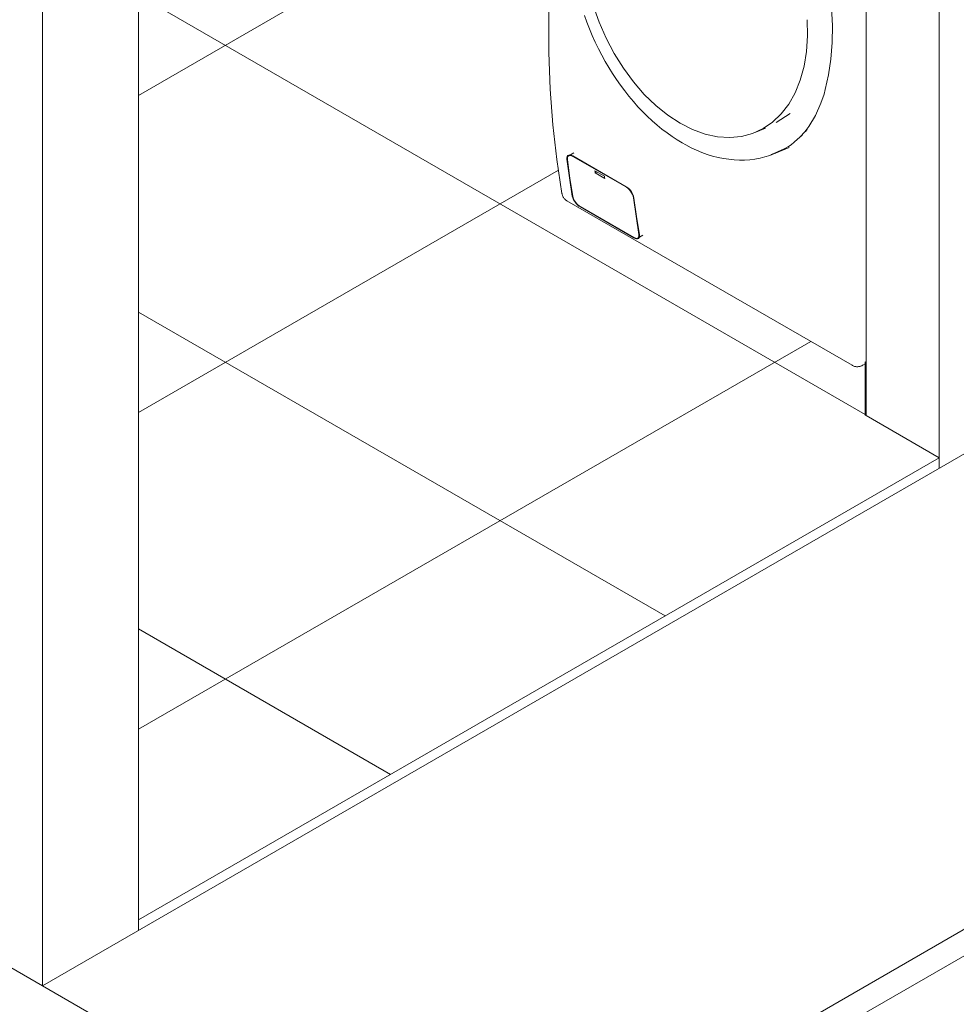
# Model space of a CAD drawing. Header units: metres. Extents: x 6.5 to 21.8, y 0.6 to 11.2.
# Tile 35 of 107: x 16.7 to 18.1, y 2.8 to 4.3. Entities that reach past the tile are written whole.
import ezdxf

# ---------------------------------------------------------------- set-up
doc = ezdxf.new("R2010")
doc.units = ezdxf.units.M
for name, color, linetype, lineweight in [('A-FLOR', 7, 'Continuous', 5), ('A-FLOR-PATT', 7, 'Continuous', 5), ('A-WALL', 7, 'Continuous', 5), ('A-WALL-PATT', 7, 'Continuous', 5), ('I-WALL', 7, 'Continuous', 5), ('Q-SPCQ', 7, 'Continuous', 5)]:
    doc.layers.add(name, color=color, linetype=linetype, lineweight=lineweight)

# ---------------------------------------------------------------- blocks, each defined once
blk = doc.blocks.new('Lavadora de roupas Electrolux - Electrolux-LSE12-2272090-ISO_02')
at = {"layer": 'Q-SPCQ'}
for p, q in [((17.5823, 4.3077), (17.5733, 4.3333)), ((17.9042, 4.2862), (17.9036, 4.3113)), ((17.9042, 4.2862), (17.9036, 4.3113)), ((17.5931, 4.2828), (17.5823, 4.3077)), ((17.9026, 4.2621), (17.9042, 4.2862)), ((17.9026, 4.2621), (17.9042, 4.2862)), ((17.8989, 4.2392), (17.9026, 4.2621)), ((17.8989, 4.2392), (17.9026, 4.2621)), ((17.6353, 4.215), (17.6198, 4.2361)), ((17.893, 4.2179), (17.8989, 4.2392)), ((17.893, 4.2179), (17.8989, 4.2392)), ((17.8851, 4.1984), (17.893, 4.2179)), ((17.8851, 4.1984), (17.893, 4.2179)), ((17.6521, 4.1958), (17.6353, 4.215)), ((17.6698, 4.1786), (17.6521, 4.1958)), ((17.8753, 4.1809), (17.8851, 4.1984)), ((17.8753, 4.1809), (17.8851, 4.1984)), ((17.6883, 4.1637), (17.6698, 4.1786)), ((17.8637, 4.1657), (17.8753, 4.1809)), ((17.8637, 4.1657), (17.8753, 4.1809)), ((17.7074, 4.1513), (17.6883, 4.1637)), ((17.8504, 4.1529), (17.8637, 4.1657)), ((17.8504, 4.1529), (17.8637, 4.1657)), ((17.8557, 4.1522), (17.8774, 4.1664)), ((17.7074, 4.1513), (17.7267, 4.1415)), ((17.7267, 4.1415), (17.7461, 4.1345)), ((17.8195, 4.1354), (17.8356, 4.1428)), ((17.8246, 4.1373), (17.8392, 4.1435)), ((17.8356, 4.1428), (17.8504, 4.1529)), ((17.8356, 4.1428), (17.8504, 4.1529)), ((17.9039, 4.1416), (17.901, 4.1382)), ((17.7461, 4.1345), (17.7653, 4.1304)), ((17.7653, 4.1304), (17.7841, 4.1291)), ((17.7841, 4.1291), (17.8022, 4.1308)), ((17.8022, 4.1308), (17.8195, 4.1354)), ((17.8959, 4.1328), (17.8842, 4.1223)), ((17.893, 4.13), (17.8957, 4.1325)), ((17.901, 4.1382), (17.9024, 4.1398)), ((17.8548, 4.1049), (17.8758, 4.1136)), ((17.5433, 4.1055), (17.5352, 4.1008)), ((17.5416, 4.1007), (17.6243, 4.0529)), ((17.5417, 4.0999), (17.6244, 4.0521)), ((17.8535, 4.1043), (17.8552, 4.105)), ((17.5906, 4.0691), (17.5758, 4.0777)), ((17.5786, 4.076), (17.5761, 4.0746)), ((17.5761, 4.0746), (17.591, 4.066)), ((17.5326, 4.0312), (17.9731, 3.7769)), ((17.6358, 3.9746), (17.553, 4.0223)), ((17.636, 3.9739), (17.5533, 4.0217)), ((17.6421, 3.9736), (17.6498, 3.978)), ((17.9899, 3.7772), (17.9935, 3.7793))]:
    blk.add_line(p, q, dxfattribs=at)
for points in [[(17.5248, 4.0426, 0), (17.5167, 4.095, 0), (17.5106, 4.1488, 0), (17.5065, 4.2039, 0), (17.5044, 4.2603, 0), (17.5043, 4.3179, 0), (17.5062, 4.3766, 0), (17.5101, 4.4362, 0), (17.516, 4.4968, 0), (17.5238, 4.5581, 0), (17.5336, 4.6202, 0), (17.5453, 4.6829, 0), (17.5494, 4.7024, 0)], [(17.5595, 4.3178, 0), (17.5633, 4.3073, 0), (17.5674, 4.2969, 0), (17.5717, 4.2866, 0), (17.5763, 4.2764, 0), (17.5812, 4.2664, 0), (17.5863, 4.2565, 0), (17.5916, 4.2468, 0), (17.5972, 4.2372, 0), (17.6031, 4.2279, 0), (17.6091, 4.2188, 0), (17.6153, 4.2099, 0), (17.6218, 4.2012, 0), (17.6284, 4.1928, 0), (17.6352, 4.1847, 0), (17.6422, 4.1768, 0), (17.6494, 4.1692, 0), (17.6567, 4.162, 0), (17.6641, 4.155, 0), (17.6717, 4.1484, 0), (17.6794, 4.1421, 0), (17.6872, 4.1361, 0), (17.6951, 4.1305, 0), (17.7031, 4.1253, 0), (17.7108, 4.1207, 0)], [(17.7074, 4.1513, 0), (17.6883, 4.1637, 0), (17.6698, 4.1786, 0), (17.6521, 4.1958, 0), (17.6353, 4.215, 0), (17.6198, 4.2361, 0), (17.6057, 4.2588, 0), (17.5931, 4.2827, 0), (17.5823, 4.3077, 0), (17.5733, 4.3333, 0), (17.5663, 4.3593, 0), (17.5614, 4.3852, 0), (17.5587, 4.4109, 0), (17.5581, 4.436, 0), (17.5597, 4.4601, 0), (17.5634, 4.483, 0), (17.5693, 4.5043, 0), (17.5771, 4.5238, 0), (17.587, 4.5413, 0), (17.5986, 4.5565, 0), (17.6119, 4.5693, 0), (17.6267, 4.5794, 0), (17.6428, 4.5868, 0), (17.66, 4.5914, 0)], [(17.9408, 4.3351, 0), (17.9412, 4.3298, 0), (17.9427, 4.3025, 0), (17.9424, 4.276, 0), (17.9405, 4.2504, 0)], [(17.6198, 4.2361, 0), (17.6057, 4.2588, 0), (17.5931, 4.2827, 0)], [(17.9405, 4.2504, 0), (17.9369, 4.2261, 0), (17.9318, 4.2033, 0), (17.9298, 4.1962, 0)], [(17.9298, 4.1962, 0), (17.925, 4.1822, 0), (17.9167, 4.1631, 0), (17.9066, 4.1464, 0)], [(17.7074, 4.1513, 0), (17.7267, 4.1415, 0), (17.7461, 4.1345, 0), (17.7653, 4.1304, 0), (17.7841, 4.1291, 0), (17.8022, 4.1308, 0), (17.8195, 4.1354, 0), (17.8356, 4.1428, 0)], [(17.9066, 4.1464, 0), (17.9001, 4.1378, 0), (17.893, 4.13, 0)], [(17.893, 4.13, 0), (17.8792, 4.118, 0), (17.8736, 4.1142, 0)], [(17.8535, 4.1043, 0), (17.8461, 4.1015, 0), (17.8386, 4.0991, 0), (17.8309, 4.0972, 0), (17.8231, 4.0958, 0), (17.8151, 4.0948, 0), (17.8071, 4.0942, 0), (17.799, 4.0941, 0), (17.7908, 4.0945, 0), (17.7826, 4.0954, 0), (17.7743, 4.0966, 0), (17.766, 4.0984, 0), (17.7577, 4.1005, 0), (17.7494, 4.1031, 0), (17.7411, 4.1061, 0), (17.7328, 4.1095, 0), (17.7246, 4.1133, 0), (17.7164, 4.1176, 0), (17.7108, 4.1207, 0)], [(17.8723, 4.1139, 0), (17.8681, 4.1114, 0), (17.8475, 4.1021, 0)], [(17.8682, 4.1111, 0), (17.864, 4.1089, 0), (17.848, 4.1028, 0)], [(17.5325, 4.0954, 0), (17.5325, 4.0977, 0), (17.5329, 4.0997, 0), (17.5339, 4.1011, 0), (17.5354, 4.1019, 0), (17.5372, 4.1022, 0), (17.5393, 4.1017, 0), (17.5416, 4.1007, 0)], [(17.5408, 4.0386, 0), (17.5363, 4.0668, 0), (17.5325, 4.0954, 0)], [(17.5332, 4.095, 0), (17.5332, 4.0972, 0), (17.5336, 4.099, 0), (17.5345, 4.1003, 0), (17.5359, 4.1011, 0), (17.5376, 4.1013, 0), (17.5396, 4.1009, 0), (17.5417, 4.0999, 0)], [(17.5415, 4.0382, 0), (17.537, 4.0664, 0), (17.5332, 4.095, 0)], [(17.5758, 4.0777, 0), (17.576, 4.0761, 0), (17.5761, 4.0746, 0)], [(17.591, 4.066, 0), (17.5908, 4.0676, 0), (17.5906, 4.0691, 0)], [(17.6243, 4.0529, 0), (17.6267, 4.0513, 0), (17.629, 4.0491, 0), (17.6312, 4.0466, 0), (17.633, 4.0439, 0), (17.6345, 4.041, 0), (17.6356, 4.0382, 0), (17.6361, 4.0356, 0)], [(17.6244, 4.0521, 0), (17.6266, 4.0506, 0), (17.6288, 4.0486, 0), (17.6308, 4.0463, 0), (17.6325, 4.0437, 0), (17.6339, 4.0411, 0), (17.6349, 4.0384, 0), (17.6354, 4.036, 0)], [(17.5326, 4.0312, 0), (17.5317, 4.0318, 0), (17.5308, 4.0324, 0), (17.53, 4.0331, 0), (17.5292, 4.0338, 0), (17.5285, 4.0346, 0), (17.5279, 4.0354, 0), (17.5273, 4.0362, 0), (17.5268, 4.037, 0), (17.5264, 4.0378, 0), (17.526, 4.0386, 0), (17.5257, 4.0394, 0), (17.5254, 4.0402, 0), (17.5251, 4.041, 0), (17.525, 4.0418, 0), (17.5248, 4.0426, 0), (17.5248, 4.0426, 0)], [(17.5466, 4.0272, 0), (17.5445, 4.03, 0), (17.5427, 4.033, 0), (17.5415, 4.0359, 0), (17.5408, 4.0386, 0)], [(17.5479, 4.0265, 0), (17.546, 4.0287, 0), (17.5444, 4.0311, 0), (17.543, 4.0335, 0), (17.542, 4.0359, 0), (17.5415, 4.0382, 0)], [(17.6354, 4.036, 0), (17.6393, 4.0073, 0), (17.6437, 3.9792, 0)], [(17.6361, 4.0356, 0), (17.64, 4.0069, 0), (17.6444, 3.9788, 0)], [(17.5533, 4.0217, 0), (17.551, 4.0231, 0), (17.5487, 4.025, 0), (17.5466, 4.0272, 0)], [(17.553, 4.0223, 0), (17.5513, 4.0235, 0), (17.5496, 4.0248, 0), (17.5479, 4.0265, 0)], [(17.6403, 3.9731, 0), (17.6389, 3.9733, 0), (17.6374, 3.9738, 0), (17.6358, 3.9746, 0)], [(17.6416, 3.9724, 0), (17.64, 3.9723, 0), (17.6381, 3.9729, 0), (17.636, 3.9739, 0)], [(17.6437, 3.9792, 0), (17.6438, 3.9772, 0), (17.6435, 3.9755, 0), (17.6428, 3.9742, 0), (17.6418, 3.9734, 0), (17.6403, 3.9731, 0)], [(17.6444, 3.9788, 0), (17.6445, 3.9764, 0), (17.6441, 3.9744, 0), (17.6431, 3.9731, 0), (17.6416, 3.9724, 0)], [(17.9731, 3.7769, 0), (17.9741, 3.7764, 0), (17.9751, 3.7759, 0), (17.9761, 3.7756, 0), (17.9771, 3.7753, 0), (17.9781, 3.775, 0), (17.9791, 3.7749, 0), (17.9801, 3.7748, 0), (17.981, 3.7748, 0), (17.982, 3.7748, 0), (17.9829, 3.7749, 0), (17.9837, 3.775, 0), (17.9846, 3.7751, 0), (17.9854, 3.7753, 0), (17.9861, 3.7755, 0), (17.9869, 3.7758, 0), (17.9876, 3.7761, 0), (17.9882, 3.7763, 0), (17.9889, 3.7767, 0), (17.9895, 3.777, 0), (17.9899, 3.7772, 0)]]:
    blk.add_polyline3d(points, dxfattribs=at)

msp = doc.modelspace()

# ---------------------------------------------------------------- hatches: boundary and pattern name
at = {"layer": 'A-FLOR-PATT', "true_color": 0x787878}
h = msp.add_hatch(dxfattribs=at)
h.set_pattern_fill('FP_1', color=8, style=0, pattern_type=2)
h.set_pattern_definition([(150, (12.762, 5.251), (-0.424263, -0.244945), []), (210, (12.762, 5.251), (0.424263, -0.244945), [])])
h.paths.add_polyline_path([(16.8706, 2.9196), (18.108, 3.634), (17.9935, 3.7003), (17.9935, 3.7793), (17.9867, 3.7758), (17.9849, 3.7753), (17.9802, 3.775), (17.9753, 3.7759), (17.9716, 3.7779), (17.5298, 4.0334), (17.527, 4.037), (17.5252, 4.0421), (17.5247, 4.0436), (17.516, 4.1017), (17.5113, 4.1423), (17.5068, 4.2007), (17.505, 4.2433), (17.5043, 4.2706), (17.5045, 4.3148), (17.5057, 4.3641), (17.5075, 4.3992), (17.5107, 4.4429), (17.5162, 4.4977), (17.5198, 4.5272), (17.1464, 4.3117), (16.8706, 4.4709), (16.8706, 2.9645)])
h.paths.add_polyline_path([(17.9881, 3.7768), (17.9913, 3.7803), (17.9904, 3.7791), (17.9885, 3.7772)])
at = {"layer": 'A-WALL-PATT', "true_color": 0x787878}
h = msp.add_hatch(dxfattribs=at)
h.set_pattern_fill('FP_25', color=8, style=0, pattern_type=2)
h.set_pattern_definition([(30, (17.995, 3.781), (-0.42426, 0.24494), []), (150, (17.995, 3.781), (-0.42426, -0.24494), [])])
h.paths.add_polyline_path([(17.9949, 3.781), (17.9949, 3.7826), (17.9935, 3.7818)])

# ---------------------------------------------------------------- linework, layer by layer
at = {"layer": 'A-FLOR'}
for p, q in [((18.6737, 3.9443), (16.7221, 2.8175)), ((18.108, 3.634), (17.9949, 3.6993)), ((16.8706, 2.9196), (18.108, 3.634)), ((18.108, 3.634), (18.108, 3.6177)), ((17.3585, 2.4501), (19.3101, 3.5768)), ((19.3101, 3.536), (17.3585, 2.4093)), ((16.2767, 3.0747), (17.3585, 2.4501)), ((16.8706, 2.9196), (16.8706, 2.9032))]:
    msp.add_line(p, q, dxfattribs=at)
at = {"layer": 'A-WALL'}
for p, q in [((17.9935, 3.7818), (17.9949, 3.7826)), ((17.9935, 3.7818), (17.9935, 3.7001)), ((17.9949, 3.781), (17.9935, 3.7818)), ((17.9949, 3.6993), (17.9949, 3.781)), ((17.9935, 3.7001), (17.9949, 3.6993))]:
    msp.add_line(p, q, dxfattribs=at)
at = {"layer": 'I-WALL'}
for p, q in [((18.108, 5.5283), (18.108, 3.634)), ((17.9949, 3.781), (17.9949, 5.463)), ((16.7221, 5.0139), (16.7221, 2.8175)), ((16.8706, 2.9196), (16.8706, 4.8138))]:
    msp.add_line(p, q, dxfattribs=at)

# ---------------------------------------------------------------- block references
at = {"layer": 'Q-SPCQ'}
msp.add_blockref('Lavadora de roupas Electrolux - Electrolux-LSE12-2272090-ISO_02', (0, 0), dxfattribs=at)

doc.saveas('drawing.dxf')
